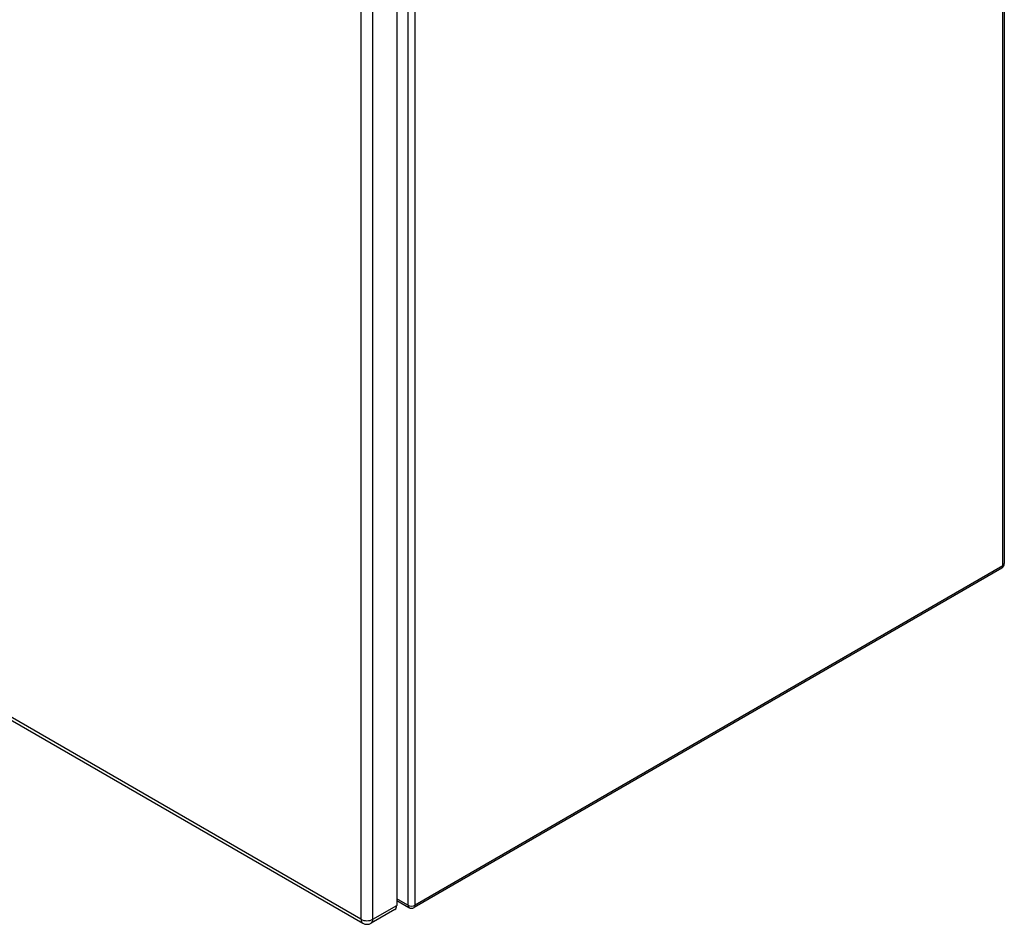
# Model space of a CAD drawing. Header units: inches. Extents: x 26 to 247, y 18 to 162.
# Tile 26 of 31: x 228 to 247, y 63 to 80. Entities that reach past the tile are written whole.
import ezdxf

# ---------------------------------------------------------------- set-up
doc = ezdxf.new("R2010")
doc.units = ezdxf.units.IN
doc.header["$MEASUREMENT"] = 0
doc.layers.add('Visible Edges(ANSI)', color=7, linetype='Continuous', lineweight=25)
doc.layers.add('Visible Tangent Edges(ANSI)', color=7, linetype='Continuous', lineweight=25)

msp = doc.modelspace()

# ---------------------------------------------------------------- linework, layer by layer
at = {"layer": 'Visible Edges(ANSI)'}
for p, q in [((247.104, 118.316), (247.104, 69.488)), ((235.549, 111.555), (235.549, 62.989)), ((209.733, 77.187), (234.903, 62.655)), ((247.055, 69.402), (235.881, 62.951)), ((235.549, 63.086), (235.782, 62.951)), ((235.516, 62.916), (235.064, 62.655))]:
    msp.add_line(p, q, dxfattribs=at)
for centre, radius, start, end in [((247.005, 69.488), 0.099, 300, 0), ((235.832, 63.037), 0.099, 240, 300), ((234.983, 62.794), 0.161, 240, 300)]:
    msp.add_arc(centre, radius, start, end, dxfattribs=at)
msp.add_ellipse((235.435, 63.055), major_axis=(0.081, -0.139), ratio=0.57735, start_param=0, end_param=0.785398, dxfattribs=at)
at = {"layer": 'Visible Tangent Edges(ANSI)'}
for p, q in [((247.075, 69.447), (247.075, 118.276)), ((235.762, 111.824), (235.762, 62.996)), ((235.902, 62.996), (235.902, 111.824)), ((234.869, 111.294), (234.869, 62.728)), ((235.097, 62.728), (235.097, 111.294)), ((234.869, 62.728), (209.699, 77.26)), ((247.075, 69.447), (235.902, 62.996)), ((235.762, 62.996), (235.549, 63.119)), ((235.097, 62.728), (235.549, 62.989))]:
    msp.add_line(p, q, dxfattribs=at)
for centre, major_axis, start_param, end_param in [((247.005, 69.488), (0.099, 0), 5.497787, 6.283185), ((247.005, 69.488), (0.0495, -0.0857), 0, 0.785398), ((235.832, 63.037), (-0.0495, -0.0857), 5.497787, 6.283185), ((235.832, 63.037), (-0.099, 0), 0.785398, 2.356194), ((235.832, 63.037), (0.0495, -0.0857), 0, 0.785398), ((234.983, 62.794), (-0.081, -0.139), 5.497787, 6.283185), ((234.983, 62.794), (0.161, 0), 3.926991, 5.497787), ((234.983, 62.794), (0.081, -0.139), 0, 0.785398)]:
    msp.add_ellipse(centre, major_axis=major_axis, ratio=0.57735, start_param=start_param, end_param=end_param, dxfattribs=at)

doc.saveas('drawing.dxf')
